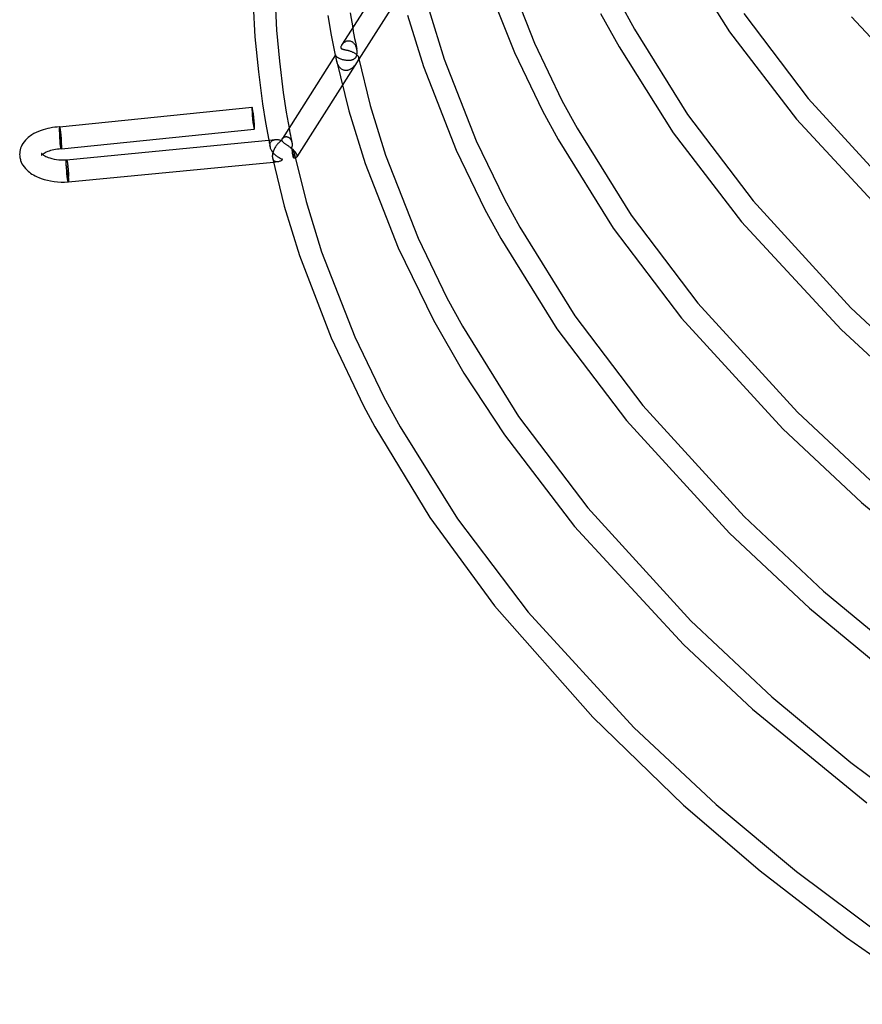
# Model space of a CAD drawing. Header units: millimetres. Extents: x -657 to 657, y -323 to 528.
# Tile 1 of 131: x -657 to -505, y -185 to -7. Entities that reach past the tile are written whole.
import ezdxf

# ---------------------------------------------------------------- set-up
doc = ezdxf.new("R2010")
doc.units = ezdxf.units.MM
doc.layers.add('HIDDEN', color=7, linetype='Continuous')
doc.layers.add('THICK', color=7, linetype='Continuous')

msp = doc.modelspace()

# ---------------------------------------------------------------- linework, layer by layer
at = {"layer": 'HIDDEN'}
for p, q in [((-596.89, -8.22), (-596.78, -8.87)), ((-596.78, -8.87), (-596.66, -9.51)), ((-597.91, -10.65), (-598.01, -10.67)), ((-597.81, -10.63), (-597.91, -10.65)), ((-597.7, -10.61), (-597.81, -10.63)), ((-597.6, -10.61), (-597.7, -10.61)), ((-597.49, -10.62), (-597.6, -10.61)), ((-597.39, -10.63), (-597.49, -10.62)), ((-597.28, -10.66), (-597.39, -10.63)), ((-597.18, -10.69), (-597.28, -10.66)), ((-596.66, -9.51), (-596.54, -10.15)), ((-596.54, -10.15), (-596.41, -10.8)), ((-598.84, -11.3), (-598.89, -11.36)), ((-598.79, -11.23), (-598.84, -11.3)), ((-598.74, -11.16), (-598.79, -11.23)), ((-598.67, -11.1), (-598.74, -11.16)), ((-598.61, -11.03), (-598.67, -11.1)), ((-598.53, -10.97), (-598.61, -11.03)), ((-598.46, -10.91), (-598.53, -10.97)), ((-598.38, -10.85), (-598.46, -10.91)), ((-598.29, -10.8), (-598.38, -10.85)), ((-598.2, -10.75), (-598.29, -10.8)), ((-598.11, -10.71), (-598.2, -10.75)), ((-598.01, -10.67), (-598.11, -10.71)), ((-597.07, -10.74), (-597.18, -10.69)), ((-596.98, -10.79), (-597.07, -10.74)), ((-596.88, -10.85), (-596.98, -10.79)), ((-596.79, -10.93), (-596.88, -10.85)), ((-596.7, -11.01), (-596.79, -10.93)), ((-596.62, -11.09), (-596.7, -11.01)), ((-596.54, -11.19), (-596.62, -11.09)), ((-596.47, -11.28), (-596.54, -11.19)), ((-596.41, -11.39), (-596.47, -11.28)), ((-596.41, -10.8), (-596.28, -11.44)), ((-596.35, -11.5), (-596.41, -11.39)), ((-596.3, -11.61), (-596.35, -11.5)), ((-596.25, -11.73), (-596.3, -11.61)), ((-596.28, -11.44), (-596.15, -12.08)), ((-596.21, -11.85), (-596.25, -11.73)), ((-596.18, -11.97), (-596.21, -11.85)), ((-596.15, -12.09), (-596.18, -11.97)), ((-596.14, -12.15), (-596.15, -12.09)), ((-596.13, -12.22), (-596.14, -12.15)), ((-596.12, -12.29), (-596.13, -12.22)), ((-596.11, -12.35), (-596.12, -12.29)), ((-596.11, -12.42), (-596.11, -12.35)), ((-596.1, -12.48), (-596.11, -12.42)), ((-600.01, -13.14), (-600.02, -13.14)), ((-600.02, -13.14), (-600.02, -13.15)), ((-600.02, -13.15), (-600.02, -13.14)), ((-600.02, -13.15), (-600.02, -13.16)), ((-600.02, -13.16), (-600.02, -13.15)), ((-600.02, -13.15), (-600.02, -13.15)), ((-600.02, -13.16), (-600.01, -13.16)), ((-600.01, -13.17), (-600.02, -13.16)), ((-600.02, -13.16), (-600.02, -13.16)), ((-600.01, -13.14), (-600.01, -13.14)), ((-600.01, -13.16), (-600.01, -13.17)), ((-600.01, -13.17), (-600.01, -13.19)), ((-600.01, -13.17), (-600.01, -13.17)), ((-600.01, -13.19), (-600, -13.22)), ((-600, -13.22), (-599.98, -13.25)), ((-599.98, -13.25), (-599.96, -13.28)), ((-599.96, -13.28), (-599.93, -13.32)), ((-599.93, -13.32), (-599.89, -13.36)), ((-599.89, -13.36), (-599.85, -13.4)), ((-599.85, -13.4), (-599.8, -13.45)), ((-599.78, -14.25), (-599.81, -14.13)), ((-599.8, -13.45), (-599.74, -13.49)), ((-599.74, -13.49), (-599.68, -13.54)), ((-599.68, -13.54), (-599.6, -13.58)), ((-599.6, -13.58), (-599.52, -13.63)), ((-599.52, -13.63), (-599.43, -13.68)), ((-599.43, -13.68), (-599.34, -13.72)), ((-599.34, -13.72), (-599.23, -13.77)), ((-599.23, -13.77), (-599.12, -13.81)), ((-599.12, -13.81), (-599.01, -13.85)), ((-599.01, -13.85), (-598.89, -13.89)), ((-598.89, -13.89), (-598.77, -13.93)), ((-595.77, -13.91), (-598.78, -18.65)), ((-598.77, -13.93), (-598.64, -13.96)), ((-598.64, -13.96), (-598.52, -13.99)), ((-598.52, -13.99), (-598.39, -14.01)), ((-598.39, -14.01), (-598.26, -14.04)), ((-598.26, -14.04), (-598.13, -14.05)), ((-598.13, -14.05), (-598.01, -14.07)), ((-598.01, -14.07), (-597.88, -14.08)), ((-597.88, -14.08), (-597.76, -14.08)), ((-597.76, -14.08), (-597.64, -14.08)), ((-597.64, -14.08), (-597.52, -14.08)), ((-597.52, -14.08), (-597.41, -14.07)), ((-597.41, -14.07), (-597.3, -14.06)), ((-597.3, -14.06), (-597.19, -14.05)), ((-597.19, -14.05), (-597.09, -14.03)), ((-597.09, -14.03), (-597, -14.01)), ((-597, -14.01), (-596.91, -13.98)), ((-596.91, -13.98), (-596.82, -13.95)), ((-596.82, -13.95), (-596.74, -13.92)), ((-596.74, -13.92), (-596.67, -13.88)), ((-596.67, -13.88), (-596.6, -13.84)), ((-596.6, -13.84), (-596.54, -13.79)), ((-596.54, -13.79), (-596.48, -13.74)), ((-596.48, -13.74), (-596.43, -13.69)), ((-596.43, -13.69), (-596.38, -13.63)), ((-596.38, -13.63), (-596.34, -13.57)), ((-596.34, -13.57), (-596.29, -13.5)), ((-596.29, -13.5), (-596.26, -13.43)), ((-596.26, -13.43), (-596.23, -13.35)), ((-596.23, -13.35), (-596.2, -13.27)), ((-596.2, -13.27), (-596.17, -13.19)), ((-596.17, -13.19), (-596.15, -13.11)), ((-596.15, -13.11), (-596.13, -13.02)), ((-596.13, -13.02), (-596.12, -12.94)), ((-596.12, -12.94), (-596.11, -12.85)), ((-596.11, -12.85), (-596.1, -12.76)), ((-596.1, -12.58), (-596.1, -12.48)), ((-596.1, -12.67), (-596.1, -12.58)), ((-596.1, -12.76), (-596.1, -12.67)), ((-595.98, -14.21), (-596.02, -14.27)), ((-595.95, -14.16), (-595.98, -14.21)), ((-595.93, -14.11), (-595.95, -14.16)), ((-595.91, -14.07), (-595.93, -14.11)), ((-595.9, -14.03), (-595.91, -14.07)), ((-595.88, -13.99), (-595.9, -14.03)), ((-595.87, -13.96), (-595.88, -13.99)), ((-595.86, -13.92), (-595.87, -13.96)), ((-595.85, -13.89), (-595.86, -13.92)), ((-595.84, -13.85), (-595.85, -13.89)), ((-595.84, -13.58), (-595.83, -13.61)), ((-595.83, -13.82), (-595.84, -13.85)), ((-595.83, -13.61), (-595.83, -13.65)), ((-595.83, -13.65), (-595.83, -13.68)), ((-595.83, -13.68), (-595.83, -13.72)), ((-595.83, -13.72), (-595.83, -13.75)), ((-595.83, -13.75), (-595.83, -13.78)), ((-595.83, -13.78), (-595.83, -13.82)), ((-599.75, -14.36), (-599.78, -14.25)), ((-599.72, -14.48), (-599.75, -14.36)), ((-599.68, -14.6), (-599.72, -14.48)), ((-599.64, -14.71), (-599.68, -14.6)), ((-599.59, -14.83), (-599.64, -14.71)), ((-599.53, -14.94), (-599.59, -14.83)), ((-599.47, -15.05), (-599.53, -14.94)), ((-599.41, -15.15), (-599.47, -15.05)), ((-599.34, -15.26), (-599.41, -15.15)), ((-599.26, -15.36), (-599.34, -15.26)), ((-599.17, -15.45), (-599.26, -15.36)), ((-599.09, -15.54), (-599.17, -15.45)), ((-598.99, -15.62), (-599.09, -15.54)), ((-598.89, -15.69), (-598.99, -15.62)), ((-598.79, -15.75), (-598.89, -15.69)), ((-598.68, -15.81), (-598.79, -15.75)), ((-598.56, -15.85), (-598.68, -15.81)), ((-598.45, -15.89), (-598.56, -15.85)), ((-598.33, -15.91), (-598.45, -15.89)), ((-598.21, -15.93), (-598.33, -15.91)), ((-598.1, -15.93), (-598.21, -15.93)), ((-597.98, -15.92), (-598.1, -15.93)), ((-597.86, -15.91), (-597.98, -15.92)), ((-597.75, -15.88), (-597.86, -15.91)), ((-597.63, -15.85), (-597.75, -15.88)), ((-597.52, -15.81), (-597.63, -15.85)), ((-597.42, -15.76), (-597.52, -15.81)), ((-597.31, -15.71), (-597.42, -15.76)), ((-597.21, -15.64), (-597.31, -15.71)), ((-597.11, -15.58), (-597.21, -15.64)), ((-597.01, -15.5), (-597.11, -15.58)), ((-596.92, -15.43), (-597.01, -15.5)), ((-596.83, -15.35), (-596.92, -15.43)), ((-596.75, -15.26), (-596.83, -15.35)), ((-596.67, -15.18), (-596.75, -15.26)), ((-596.59, -15.09), (-596.67, -15.18)), ((-596.52, -15.01), (-596.59, -15.09)), ((-596.45, -14.92), (-596.52, -15.01)), ((-596.39, -14.84), (-596.45, -14.92)), ((-596.33, -14.76), (-596.39, -14.84)), ((-596.28, -14.68), (-596.33, -14.76)), ((-596.23, -14.61), (-596.28, -14.68)), ((-596.18, -14.54), (-596.23, -14.61)), ((-596.13, -14.47), (-596.18, -14.54)), ((-596.09, -14.4), (-596.13, -14.47)), ((-596.05, -14.33), (-596.09, -14.4)), ((-596.02, -14.27), (-596.05, -14.33)), ((-649.89, -26.36), (-649.9, -26.41)), ((-649.9, -26.41), (-649.9, -26.47)), ((-649.9, -26.47), (-649.9, -26.52)), ((-649.9, -26.52), (-649.9, -26.59)), ((-649.9, -26.59), (-649.9, -26.65)), ((-649.9, -26.65), (-649.9, -26.72)), ((-649.88, -26.24), (-649.89, -26.28)), ((-649.89, -26.28), (-649.89, -26.32)), ((-649.89, -26.32), (-649.89, -26.36)), ((-649.87, -26.18), (-649.88, -26.21)), ((-649.88, -26.21), (-649.88, -26.24)), ((-649.86, -26.14), (-649.87, -26.16)), ((-649.87, -26.16), (-649.87, -26.18)), ((-649.85, -26.13), (-649.86, -26.14)), ((-649.84, -26.11), (-649.85, -26.12)), ((-649.85, -26.12), (-649.85, -26.13)), ((-608.39, -26.33), (-608.31, -26.77)), ((-649.9, -26.72), (-649.9, -26.79)), ((-649.9, -26.79), (-649.9, -26.87)), ((-649.9, -26.87), (-649.9, -26.95)), ((-649.9, -26.95), (-649.89, -27.03)), ((-649.89, -27.03), (-649.89, -27.11)), ((-649.89, -27.11), (-649.88, -27.16)), ((-611.14, -28.47), (-611.04, -28.45)), ((-611.04, -28.45), (-610.94, -28.43)), ((-610.94, -28.43), (-610.83, -28.41)), ((-609.56, -28.18), (-609.51, -28.12)), ((-609.51, -28.12), (-609.46, -28.07)), ((-609.46, -28.07), (-609.4, -28.03)), ((-609.4, -28.03), (-609.34, -27.99)), ((-609.34, -27.99), (-609.27, -27.95)), ((-609.27, -27.95), (-609.19, -27.92)), ((-609.19, -27.92), (-609.11, -27.9)), ((-609.11, -27.9), (-609.03, -27.89)), ((-609.03, -27.89), (-608.95, -27.88)), ((-608.95, -27.88), (-608.86, -27.88)), ((-608.86, -27.88), (-608.77, -27.9)), ((-608.77, -27.9), (-608.68, -27.92)), ((-608.68, -27.92), (-608.59, -27.95)), ((-608.59, -27.95), (-608.51, -28)), ((-608.51, -28), (-608.42, -28.05)), ((-608.42, -28.05), (-608.34, -28.11)), ((-608.34, -28.11), (-608.26, -28.19)), ((-608.31, -26.77), (-608.23, -27.21)), ((-608.26, -28.19), (-608.19, -28.27)), ((-608.23, -27.21), (-608.14, -27.64)), ((-608.19, -28.27), (-608.12, -28.36)), ((-608.14, -27.64), (-608.06, -28.08)), ((-608.12, -28.36), (-608.06, -28.45)), ((-608.06, -28.08), (-607.97, -28.51)), ((-608.06, -28.45), (-608.01, -28.55)), ((-649.48, -29.05), (-649.47, -29.1)), ((-612.04, -28.53), (-612, -28.73)), ((-612, -28.73), (-611.97, -28.93)), ((-611.97, -28.93), (-611.93, -29.13)), ((-611.93, -29.13), (-611.89, -29.32)), ((-611.89, -29.32), (-611.85, -29.52)), ((-611.85, -29.52), (-611.81, -29.72)), ((-611.84, -29.42), (-611.83, -29.29)), ((-611.84, -29.47), (-611.84, -29.42)), ((-611.83, -29.52), (-611.84, -29.47)), ((-611.83, -29.29), (-611.81, -29.18)), ((-611.83, -29.57), (-611.83, -29.52)), ((-611.82, -29.62), (-611.83, -29.57)), ((-611.81, -29.67), (-611.82, -29.62)), ((-611.81, -29.18), (-611.78, -29.07)), ((-611.8, -29.72), (-611.81, -29.67)), ((-611.77, -29.86), (-611.8, -29.72)), ((-611.78, -29.07), (-611.74, -28.97)), ((-611.72, -30), (-611.77, -29.86)), ((-611.74, -28.97), (-611.69, -28.88)), ((-611.67, -30.14), (-611.72, -30)), ((-611.69, -28.88), (-611.63, -28.79)), ((-611.6, -30.28), (-611.67, -30.14)), ((-611.63, -28.79), (-611.56, -28.72)), ((-611.56, -28.72), (-611.49, -28.65)), ((-611.49, -28.65), (-611.41, -28.6)), ((-611.41, -28.6), (-611.32, -28.55)), ((-611.32, -28.55), (-611.23, -28.51)), ((-611.23, -28.51), (-611.14, -28.47)), ((-608.01, -28.55), (-607.97, -28.66)), ((-607.95, -29.93), (-607.98, -30)), ((-607.98, -30), (-607.92, -30.29)), ((-607.97, -28.51), (-607.88, -28.95)), ((-607.97, -28.66), (-607.93, -28.77)), ((-607.93, -29.86), (-607.95, -29.93)), ((-607.93, -28.77), (-607.89, -28.88)), ((-607.91, -29.79), (-607.93, -29.86)), ((-607.89, -29.72), (-607.91, -29.79)), ((-607.89, -28.88), (-607.87, -29)), ((-607.87, -29.65), (-607.89, -29.72)), ((-607.87, -29), (-607.86, -29.05)), ((-607.86, -29.58), (-607.87, -29.65)), ((-607.86, -29.05), (-607.86, -29.09)), ((-607.86, -29.09), (-607.85, -29.14)), ((-607.85, -29.5), (-607.86, -29.58)), ((-607.85, -29.14), (-607.85, -29.19)), ((-607.85, -29.19), (-607.85, -29.23)), ((-607.85, -29.23), (-607.84, -29.28)), ((-607.84, -29.35), (-607.85, -29.43)), ((-607.85, -29.43), (-607.85, -29.5)), ((-607.84, -29.28), (-607.84, -29.35)), ((-653.08, -30.93), (-653.09, -30.92)), ((-653.07, -31.24), (-653.09, -31.26)), ((-653.09, -31.26), (-653.08, -31.25)), ((-653.09, -31.26), (-653.09, -31.26)), ((-653.08, -30.95), (-653.08, -30.93)), ((-653.07, -30.97), (-653.08, -30.95)), ((-653.08, -31.23), (-653.07, -31.2)), ((-653.08, -31.25), (-653.08, -31.23)), ((-653.07, -30.99), (-653.07, -30.97)), ((-653.06, -31.01), (-653.07, -30.99)), ((-653.07, -31.2), (-653.06, -31.17)), ((-653.04, -31.2), (-653.07, -31.24)), ((-653.06, -31.05), (-653.06, -31.01)), ((-653.06, -31.09), (-653.06, -31.05)), ((-653.06, -31.13), (-653.06, -31.09)), ((-653.06, -31.17), (-653.06, -31.13)), ((-652.98, -31.14), (-653.04, -31.2)), ((-652.93, -31.09), (-652.98, -31.14)), ((-611.53, -30.41), (-611.6, -30.28)), ((-611.45, -30.54), (-611.53, -30.41)), ((-611.36, -30.67), (-611.45, -30.54)), ((-611.39, -31.71), (-611.35, -31.83)), ((-611.26, -30.79), (-611.36, -30.67)), ((-611.35, -31.83), (-611.31, -31.94)), ((-611.31, -31.94), (-611.26, -32.03)), ((-611.16, -30.91), (-611.26, -30.79)), ((-611.06, -31.02), (-611.16, -30.91)), ((-610.95, -31.13), (-611.06, -31.02)), ((-610.84, -31.23), (-610.95, -31.13)), ((-610.73, -31.33), (-610.84, -31.23)), ((-610.62, -31.42), (-610.73, -31.33)), ((-610.5, -31.51), (-610.62, -31.42)), ((-610.38, -31.59), (-610.5, -31.51)), ((-610.26, -31.67), (-610.38, -31.59)), ((-610.15, -31.74), (-610.26, -31.67)), ((-610.02, -31.81), (-610.15, -31.74)), ((-609.9, -31.87), (-610.02, -31.81)), ((-609.78, -31.93), (-609.9, -31.87)), ((-609.66, -31.98), (-609.78, -31.93)), ((-609.54, -32.03), (-609.66, -31.98)), ((-607.92, -30.29), (-607.86, -30.58)), ((-607.86, -30.58), (-607.8, -30.86)), ((-607.8, -30.86), (-607.74, -31.15)), ((-607.74, -31.15), (-607.68, -31.44)), ((-607.68, -31.44), (-607.62, -31.73)), ((-607.62, -31.73), (-607.59, -31.67)), ((-607.59, -31.67), (-607.56, -31.6)), ((-607.56, -31.6), (-607.54, -31.54)), ((-607.54, -31.54), (-607.52, -31.48)), ((-607.52, -31.48), (-607.5, -31.42)), ((-607.5, -31.42), (-607.49, -31.36)), ((-607.49, -31.36), (-607.47, -31.3)), ((-607.47, -30.93), (-607.47, -30.89)), ((-607.46, -30.97), (-607.47, -30.93)), ((-607.47, -31.3), (-607.46, -31.24)), ((-607.46, -31.01), (-607.46, -30.97)), ((-607.46, -31.04), (-607.46, -31.01)), ((-607.46, -31.08), (-607.46, -31.04)), ((-607.46, -31.12), (-607.46, -31.08)), ((-607.46, -31.18), (-607.46, -31.12)), ((-607.46, -31.24), (-607.46, -31.18)), ((-648.64, -32.43), (-648.63, -32.38)), ((-648.64, -32.49), (-648.64, -32.43)), ((-648.64, -32.55), (-648.64, -32.49)), ((-648.64, -32.62), (-648.64, -32.55)), ((-648.64, -32.69), (-648.64, -32.62)), ((-648.64, -32.76), (-648.64, -32.69)), ((-648.64, -32.84), (-648.64, -32.76)), ((-648.64, -32.91), (-648.64, -32.84)), ((-648.64, -33), (-648.64, -32.91)), ((-648.64, -33.08), (-648.64, -33)), ((-648.63, -33.13), (-648.64, -33.08)), ((-648.63, -32.28), (-648.62, -32.24)), ((-648.63, -32.33), (-648.63, -32.28)), ((-648.63, -32.38), (-648.63, -32.33)), ((-648.62, -32.2), (-648.61, -32.17)), ((-648.62, -32.24), (-648.62, -32.2)), ((-648.61, -32.14), (-648.6, -32.12)), ((-648.61, -32.17), (-648.61, -32.14)), ((-648.6, -32.1), (-648.59, -32.09)), ((-648.6, -32.12), (-648.6, -32.1)), ((-648.59, -32.09), (-648.58, -32.08)), ((-648.58, -32.08), (-648.58, -32.08)), ((-611.26, -32.03), (-611.2, -32.12)), ((-611.22, -32.47), (-610.45, -32.39)), ((-611.2, -32.12), (-611.14, -32.19)), ((-611.14, -32.19), (-611.06, -32.25)), ((-611.06, -32.25), (-610.99, -32.3)), ((-610.99, -32.3), (-610.9, -32.34)), ((-610.9, -32.34), (-610.82, -32.37)), ((-610.82, -32.37), (-610.73, -32.39)), ((-610.73, -32.39), (-610.64, -32.4)), ((-610.64, -32.4), (-610.54, -32.4)), ((-610.54, -32.4), (-610.44, -32.39)), ((-610.44, -32.39), (-610.33, -32.38)), ((-610.33, -32.38), (-610.22, -32.35)), ((-610.22, -32.35), (-610.11, -32.32)), ((-610.11, -32.32), (-610, -32.28)), ((-610, -32.28), (-609.88, -32.23)), ((-609.88, -32.23), (-609.77, -32.17)), ((-609.77, -32.17), (-609.65, -32.1)), ((-609.65, -32.1), (-609.54, -32.03)), ((-648.22, -35.07), (-648.23, -35.02))]:
    msp.add_line(p, q, dxfattribs=at)
for centre, start, end in [((-649.68, -28.11), 273.0072, 274.7211), ((-648.43, -34.08), 273.0081, 274.7208)]:
    msp.add_arc(centre, 1.9, start, end, dxfattribs=at)
for centre, major_axis, ratio, start_param, end_param in [((-614.87, -24.55), (0.2, -1.99), 0.061852, -3.141593, -0.52975), ((-614.87, -24.55), (0.2, -1.99), 0.061852, -0.52975, 0), ((-649.68, -28.11), (-0.2, 1.99), 0.061852, 1.041046, 2.611843), ((-649.68, -28.11), (-0.1, 2), 0.090524, 1.044816, 3.141494), ((-649.68, -28.11), (-0.19, 1.89), 0.061852, 1.041046, 3.141593), ((-649.68, -28.11), (-0.1, 1.9), 0.090524, 1.044816, 3.141494), ((-649.68, -28.11), (-0.1, 1.9), 0.090524, 3.141494, 4.186408), ((-649.68, -28.11), (-0.2, 1.99), 0.061852, 2.611843, 2.828128), ((-649.68, -28.11), (-0.19, 1.89), 0.061852, -2.206801, -2.100546), ((-608.65, -30.48), (-1.69, 1.07), 0.389115, -2.778962, -1.727184), ((-608.65, -30.48), (-1.69, 1.07), 0.389115, 2.452445, 2.717167), ((-608.65, -30.48), (-1.69, 1.07), 0.389115, -3.141592, -2.778962), ((-648.43, -34.08), (-0.1, 2), 0.090524, 1.044816, 3.141494), ((-648.43, -34.08), (-0.19, 1.99), 0.064798, 1.041366, 2.612163), ((-648.43, -34.08), (0.1, -1.9), 0.090524, -2.096777, -0.000098), ((-648.43, -34.08), (0.18, -1.89), 0.064798, -2.100226, 0), ((-648.43, -34.08), (0.1, -1.9), 0.090524, -0.000098, 1.044816), ((-648.43, -34.08), (0.18, -1.89), 0.064798, 0.92244, 1.041366), ((-648.43, -34.08), (-0.19, 1.99), 0.064798, 2.612163, 2.863428)]:
    msp.add_ellipse(centre, major_axis=major_axis, ratio=ratio, start_param=start_param, end_param=end_param, dxfattribs=at)
at = {"layer": 'THICK'}
for p, q in [((-538.4, 6.25), (-528.81, -8.96)), ((-589.3, 3.74), (-598.89, -11.37)), ((-573.52, 2.1), (-567.69, -12.7)), ((-569.75, 3.44), (-564.06, -11.03)), ((-588.05, -1.76), (-595.77, -13.91)), ((-610.91, -3.48), (-610.64, -8.67)), ((-614.89, -4.06), (-614.57, -9.84)), ((-583.06, -5.08), (-580.35, -13.91)), ((-548.68, -3.56), (-545.98, -8.45)), ((-600.72, -9.57), (-601.33, -5.98)), ((-597.35, -5.51), (-596.89, -8.22)), ((-586.97, -5.96), (-584.12, -15.24)), ((-552.11, -5.64), (-548.74, -11.68)), ((-526.23, -5.66), (-514.62, -21.01)), ((-506.8, -6.22), (-489.48, -24.94)), ((-610.64, -8.67), (-610.14, -14.23)), ((-545.98, -8.45), (-536.41, -23.86)), ((-614.57, -9.84), (-613.94, -16.19)), ((-600.02, -13.14), (-600.72, -9.57)), ((-528.81, -8.96), (-516.73, -24.74)), ((-599.03, -11.7), (-599.04, -11.77)), ((-599.04, -11.77), (-599.04, -11.84)), ((-599.04, -11.84), (-599.02, -11.89)), ((-599.01, -11.62), (-599.03, -11.7)), ((-599.02, -11.89), (-598.99, -11.93)), ((-598.98, -11.53), (-599.01, -11.62)), ((-598.99, -11.93), (-598.96, -11.97)), ((-598.94, -11.45), (-598.98, -11.53)), ((-598.96, -11.97), (-598.92, -12)), ((-598.89, -11.36), (-598.94, -11.45)), ((-598.92, -12), (-598.87, -12.03)), ((-598.87, -12.03), (-598.81, -12.05)), ((-598.81, -12.05), (-598.76, -12.07)), ((-598.76, -12.07), (-598.69, -12.09)), ((-598.69, -12.09), (-598.62, -12.11)), ((-598.62, -12.11), (-598.55, -12.12)), ((-598.55, -12.12), (-598.47, -12.14)), ((-598.47, -12.14), (-598.39, -12.16)), ((-598.39, -12.16), (-598.3, -12.18)), ((-598.3, -12.18), (-598.2, -12.2)), ((-598.2, -12.2), (-598.11, -12.22)), ((-598.11, -12.22), (-598.01, -12.24)), ((-598.01, -12.24), (-597.9, -12.27)), ((-597.9, -12.27), (-597.8, -12.29)), ((-597.8, -12.29), (-597.69, -12.32)), ((-597.69, -12.32), (-597.58, -12.35)), ((-597.58, -12.35), (-597.47, -12.39)), ((-597.47, -12.39), (-597.36, -12.42)), ((-597.36, -12.42), (-597.24, -12.46)), ((-564.06, -11.03), (-559.09, -21.38)), ((-548.74, -11.68), (-538.97, -27.18)), ((-610.14, -14.23), (-609.44, -19.9)), ((-600.01, -13.13), (-609.59, -28.22)), ((-600, -13.13), (-600.01, -13.13)), ((-600.01, -13.13), (-600.01, -13.13)), ((-600.01, -13.13), (-600.01, -13.14)), ((-599.99, -13.14), (-600, -13.13)), ((-600, -13.13), (-600, -13.13)), ((-599.98, -13.15), (-599.99, -13.14)), ((-599.99, -13.14), (-599.99, -13.14)), ((-599.98, -13.16), (-599.98, -13.15)), ((-599.97, -13.17), (-599.98, -13.16)), ((-599.97, -13.18), (-599.97, -13.17)), ((-599.97, -13.19), (-599.97, -13.18)), ((-599.96, -13.2), (-599.97, -13.19)), ((-599.96, -13.22), (-599.96, -13.2)), ((-599.95, -13.23), (-599.96, -13.22)), ((-599.95, -13.25), (-599.95, -13.23)), ((-599.94, -13.27), (-599.95, -13.25)), ((-599.94, -13.31), (-599.94, -13.27)), ((-599.93, -13.35), (-599.94, -13.31)), ((-599.92, -13.39), (-599.93, -13.35)), ((-599.92, -13.44), (-599.92, -13.39)), ((-599.91, -13.49), (-599.92, -13.44)), ((-599.9, -13.54), (-599.91, -13.49)), ((-599.89, -13.62), (-599.9, -13.54)), ((-599.88, -13.72), (-599.89, -13.62)), ((-599.87, -13.81), (-599.88, -13.72)), ((-599.85, -13.92), (-599.87, -13.81)), ((-599.83, -14.02), (-599.85, -13.92)), ((-599.81, -14.13), (-599.83, -14.02)), ((-599.81, -14.13), (-597.59, -23.24)), ((-597.24, -12.46), (-597.13, -12.5)), ((-597.13, -12.5), (-597.02, -12.55)), ((-597.02, -12.55), (-596.91, -12.6)), ((-596.91, -12.6), (-596.81, -12.65)), ((-596.81, -12.65), (-596.7, -12.7)), ((-596.7, -12.7), (-596.61, -12.75)), ((-596.61, -12.75), (-596.51, -12.81)), ((-596.51, -12.81), (-596.42, -12.86)), ((-596.42, -12.86), (-596.34, -12.92)), ((-596.34, -12.92), (-596.26, -12.98)), ((-596.26, -12.98), (-596.19, -13.04)), ((-596.19, -13.04), (-596.13, -13.1)), ((-596.13, -13.1), (-596.07, -13.16)), ((-596.07, -13.16), (-596.02, -13.22)), ((-596.02, -13.22), (-595.97, -13.28)), ((-595.97, -13.28), (-595.93, -13.34)), ((-595.93, -13.34), (-595.9, -13.4)), ((-595.9, -13.4), (-595.87, -13.46)), ((-595.87, -13.46), (-595.85, -13.52)), ((-595.85, -13.52), (-595.84, -13.58)), ((-595.84, -13.57), (-593.71, -22.25)), ((-580.35, -13.91), (-574.56, -28.64)), ((-567.69, -12.7), (-562.62, -23.24)), ((-584.12, -15.24), (-578.19, -30.32)), ((-613.94, -16.19), (-613.18, -21.98)), ((-598.78, -18.65), (-606.97, -31.55)), ((-609.44, -19.9), (-608.9, -23.44)), ((-514.62, -21.01), (-497.28, -39.96)), ((-649.84, -26.11), (-615.08, -22.56)), ((-613.18, -21.98), (-612.64, -25.33)), ((-593.71, -22.25), (-590.95, -31.26)), ((-559.09, -21.38), (-556.34, -26.35)), ((-608.9, -23.44), (-608.39, -26.33)), ((-597.59, -23.24), (-594.67, -32.72)), ((-562.62, -23.24), (-559.78, -28.38)), ((-536.41, -23.86), (-524.57, -39.5)), ((-516.73, -24.74), (-499.07, -43.82)), ((-652.79, -26.63), (-653.17, -26.75)), ((-652.4, -26.51), (-652.79, -26.63)), ((-651.99, -26.41), (-652.4, -26.51)), ((-651.58, -26.33), (-651.99, -26.41)), ((-651.15, -26.25), (-651.58, -26.33)), ((-650.72, -26.19), (-651.15, -26.25)), ((-650.28, -26.15), (-650.72, -26.19)), ((-649.84, -26.11), (-650.28, -26.15)), ((-649.83, -26.12), (-649.84, -26.11)), ((-649.82, -26.12), (-649.83, -26.12)), ((-649.81, -26.14), (-649.82, -26.12)), ((-649.8, -26.16), (-649.81, -26.14)), ((-649.79, -26.18), (-649.8, -26.16)), ((-649.78, -26.21), (-649.79, -26.18)), ((-649.77, -26.24), (-649.78, -26.21)), ((-649.76, -26.28), (-649.77, -26.24)), ((-649.75, -26.33), (-649.76, -26.28)), ((-649.74, -26.38), (-649.75, -26.33)), ((-649.73, -26.43), (-649.74, -26.38)), ((-649.72, -26.48), (-649.73, -26.43)), ((-649.71, -26.53), (-649.72, -26.48)), ((-649.7, -26.59), (-649.71, -26.53)), ((-649.69, -26.65), (-649.7, -26.59)), ((-649.68, -26.72), (-649.69, -26.65)), ((-649.48, -30.1), (-614.67, -26.54)), ((-612.64, -25.33), (-612.04, -28.53)), ((-556.34, -26.35), (-546.58, -42.05)), ((-655.72, -28.23), (-656.02, -28.53)), ((-655.53, -28.05), (-655.72, -28.23)), ((-655.31, -27.88), (-655.53, -28.05)), ((-655.09, -27.71), (-655.31, -27.88)), ((-654.84, -27.55), (-655.09, -27.71)), ((-654.47, -27.33), (-654.84, -27.55)), ((-654.06, -27.12), (-654.47, -27.33)), ((-653.63, -26.93), (-654.06, -27.12)), ((-653.17, -26.75), (-653.63, -26.93)), ((-649.67, -26.79), (-649.68, -26.72)), ((-649.66, -26.86), (-649.67, -26.79)), ((-649.65, -26.93), (-649.66, -26.86)), ((-649.64, -27), (-649.65, -26.93)), ((-649.63, -27.08), (-649.64, -27)), ((-649.62, -27.16), (-649.63, -27.08)), ((-649.61, -27.24), (-649.62, -27.16)), ((-649.6, -27.33), (-649.61, -27.24)), ((-649.59, -27.41), (-649.6, -27.33)), ((-649.58, -27.5), (-649.59, -27.41)), ((-649.57, -27.59), (-649.58, -27.5)), ((-649.56, -27.68), (-649.57, -27.59)), ((-649.56, -27.77), (-649.56, -27.68)), ((-649.55, -27.86), (-649.56, -27.77)), ((-649.54, -27.95), (-649.55, -27.86)), ((-649.53, -28.04), (-649.54, -27.95)), ((-649.53, -28.14), (-649.53, -28.04)), ((-649.52, -28.23), (-649.53, -28.14)), ((-649.51, -28.32), (-649.52, -28.23)), ((-649.51, -28.41), (-649.51, -28.32)), ((-649.5, -28.5), (-649.51, -28.41)), ((-648.58, -32.08), (-610.84, -28.41)), ((-610.83, -28.41), (-610.72, -28.41)), ((-610.72, -28.41), (-610.61, -28.4)), ((-610.61, -28.4), (-610.49, -28.41)), ((-610.49, -28.41), (-610.37, -28.42)), ((-610.37, -28.42), (-610.25, -28.44)), ((-610.25, -28.44), (-610.13, -28.47)), ((-609.67, -28.5), (-609.66, -28.43)), ((-609.66, -28.43), (-609.65, -28.36)), ((-609.65, -28.36), (-609.63, -28.3)), ((-609.63, -28.3), (-609.6, -28.24)), ((-609.6, -28.24), (-609.56, -28.18)), ((-559.78, -28.38), (-549.82, -44.4)), ((-538.97, -27.18), (-526.66, -43.25)), ((-656.88, -29.98), (-656.96, -30.26)), ((-656.77, -29.7), (-656.88, -29.98)), ((-656.64, -29.42), (-656.77, -29.7)), ((-656.47, -29.13), (-656.64, -29.42)), ((-656.27, -28.84), (-656.47, -29.13)), ((-656.02, -28.53), (-656.27, -28.84)), ((-650.57, -30.21), (-650.88, -30.27)), ((-650.25, -30.17), (-650.57, -30.21)), ((-649.92, -30.13), (-650.25, -30.17)), ((-649.58, -30.11), (-649.92, -30.13)), ((-649.5, -28.59), (-649.5, -28.5)), ((-649.49, -28.68), (-649.5, -28.59)), ((-649.49, -28.77), (-649.49, -28.68)), ((-649.48, -28.85), (-649.49, -28.77)), ((-649.48, -28.94), (-649.48, -28.85)), ((-649.48, -29.02), (-649.48, -28.94)), ((-649.47, -29.1), (-649.48, -29.02)), ((-611.1, -30.17), (-611.17, -30.32)), ((-611.03, -30.03), (-611.1, -30.17)), ((-610.95, -29.89), (-611.03, -30.03)), ((-610.86, -29.75), (-610.95, -29.89)), ((-610.78, -29.62), (-610.86, -29.75)), ((-610.69, -29.49), (-610.78, -29.62)), ((-610.59, -29.37), (-610.69, -29.49)), ((-610.5, -29.26), (-610.59, -29.37)), ((-610.4, -29.14), (-610.5, -29.26)), ((-610.29, -29.04), (-610.4, -29.14)), ((-610.19, -28.93), (-610.29, -29.04)), ((-610.08, -28.84), (-610.19, -28.93)), ((-610.13, -28.47), (-610, -28.5)), ((-609.97, -28.75), (-610.08, -28.84)), ((-610, -28.5), (-609.87, -28.54)), ((-609.86, -28.66), (-609.97, -28.75)), ((-609.87, -28.54), (-609.74, -28.58)), ((-609.74, -28.58), (-609.86, -28.66)), ((-609.66, -28.57), (-609.67, -28.5)), ((-609.64, -28.64), (-609.66, -28.57)), ((-609.61, -28.7), (-609.64, -28.64)), ((-609.58, -28.76), (-609.61, -28.7)), ((-609.53, -28.82), (-609.58, -28.76)), ((-609.48, -28.88), (-609.53, -28.82)), ((-609.42, -28.94), (-609.48, -28.88)), ((-609.36, -29), (-609.42, -28.94)), ((-609.28, -29.05), (-609.36, -29)), ((-609.21, -29.11), (-609.28, -29.05)), ((-609.12, -29.17), (-609.21, -29.11)), ((-609.04, -29.23), (-609.12, -29.17)), ((-608.94, -29.29), (-609.04, -29.23)), ((-608.85, -29.35), (-608.94, -29.29)), ((-608.75, -29.42), (-608.85, -29.35)), ((-608.65, -29.49), (-608.75, -29.42)), ((-608.55, -29.56), (-608.65, -29.49)), ((-608.45, -29.63), (-608.55, -29.56)), ((-608.35, -29.7), (-608.45, -29.63)), ((-608.25, -29.78), (-608.35, -29.7)), ((-608.16, -29.86), (-608.25, -29.78)), ((-608.06, -29.94), (-608.16, -29.86)), ((-607.98, -30.03), (-608.06, -29.94)), ((-607.89, -30.11), (-607.98, -30.03)), ((-607.82, -30.2), (-607.89, -30.11)), ((-607.74, -30.29), (-607.82, -30.2)), ((-574.56, -28.64), (-569.49, -39.19)), ((-657.04, -30.82), (-657.06, -31.09)), ((-657.06, -31.09), (-657.04, -31.37)), ((-657.01, -30.54), (-657.04, -30.82)), ((-657.04, -31.37), (-657.01, -31.65)), ((-656.96, -30.26), (-657.01, -30.54)), ((-657.01, -31.65), (-656.98, -31.82)), ((-656.98, -31.82), (-656.93, -32.01)), ((-656.93, -32.01), (-656.88, -32.2)), ((-653.09, -30.92), (-653.08, -30.93)), ((-653.08, -30.93), (-653.07, -30.96)), ((-653.07, -30.96), (-653.02, -31.01)), ((-653.02, -31.01), (-652.96, -31.06)), ((-652.96, -31.06), (-652.91, -31.11)), ((-652.86, -31.04), (-652.93, -31.09)), ((-652.91, -31.11), (-652.83, -31.17)), ((-652.77, -30.98), (-652.86, -31.04)), ((-652.83, -31.17), (-652.75, -31.23)), ((-652.66, -30.9), (-652.77, -30.98)), ((-652.75, -31.23), (-652.63, -31.3)), ((-652.47, -30.8), (-652.66, -30.9)), ((-652.63, -31.3), (-652.49, -31.38)), ((-652.49, -31.38), (-652.33, -31.46)), ((-652.25, -30.69), (-652.47, -30.8)), ((-652.33, -31.46), (-652.15, -31.54)), ((-651.98, -30.58), (-652.25, -30.69)), ((-652.15, -31.54), (-651.92, -31.63)), ((-651.72, -30.48), (-651.98, -30.58)), ((-651.92, -31.63), (-651.61, -31.74)), ((-651.46, -30.4), (-651.72, -30.48)), ((-651.61, -31.74), (-651.23, -31.84)), ((-651.18, -30.33), (-651.46, -30.4)), ((-651.23, -31.84), (-650.83, -31.93)), ((-650.88, -30.27), (-651.18, -30.33)), ((-650.83, -31.93), (-650.41, -32)), ((-650.41, -32), (-649.96, -32.05)), ((-611.41, -31.25), (-611.42, -31.4)), ((-611.42, -31.4), (-611.42, -31.46)), ((-611.42, -31.46), (-611.41, -31.51)), ((-611.4, -31.1), (-611.41, -31.25)), ((-611.41, -31.51), (-611.41, -31.56)), ((-611.41, -31.56), (-611.4, -31.62)), ((-611.37, -30.94), (-611.4, -31.1)), ((-611.4, -31.62), (-611.4, -31.67)), ((-611.4, -31.67), (-611.39, -31.71)), ((-611.39, -31.71), (-609.25, -40.44)), ((-611.33, -30.79), (-611.37, -30.94)), ((-611.29, -30.63), (-611.33, -30.79)), ((-611.23, -30.47), (-611.29, -30.63)), ((-611.17, -30.32), (-611.23, -30.47)), ((-607.68, -30.38), (-607.74, -30.29)), ((-607.63, -30.47), (-607.68, -30.38)), ((-607.58, -30.56), (-607.63, -30.47)), ((-607.54, -30.66), (-607.58, -30.56)), ((-607.51, -30.75), (-607.54, -30.66)), ((-607.48, -30.84), (-607.51, -30.75)), ((-607.48, -30.84), (-605.33, -39.61)), ((-590.95, -31.26), (-585.05, -46.25)), ((-578.19, -30.32), (-573.02, -41.06)), ((-656.88, -32.2), (-656.77, -32.48)), ((-656.77, -32.48), (-656.64, -32.77)), ((-656.64, -32.77), (-656.47, -33.06)), ((-656.47, -33.06), (-656.27, -33.35)), ((-656.27, -33.35), (-656.02, -33.66)), ((-656.02, -33.66), (-655.72, -33.96)), ((-649.96, -32.05), (-649.5, -32.08)), ((-649.5, -32.08), (-649.04, -32.09)), ((-649.04, -32.09), (-648.58, -32.08)), ((-648.58, -32.08), (-648.57, -32.08)), ((-648.57, -32.08), (-648.56, -32.09)), ((-648.56, -32.09), (-648.55, -32.1)), ((-648.55, -32.1), (-648.54, -32.12)), ((-648.54, -32.12), (-648.53, -32.15)), ((-648.53, -32.15), (-648.52, -32.18)), ((-648.52, -32.18), (-648.51, -32.21)), ((-648.51, -32.21), (-648.5, -32.25)), ((-648.5, -32.25), (-648.49, -32.3)), ((-648.49, -32.3), (-648.48, -32.35)), ((-648.48, -32.35), (-648.47, -32.39)), ((-648.47, -32.39), (-648.46, -32.45)), ((-648.46, -32.45), (-648.45, -32.5)), ((-648.45, -32.5), (-648.44, -32.56)), ((-648.44, -32.56), (-648.43, -32.62)), ((-648.43, -32.62), (-648.42, -32.69)), ((-648.42, -32.69), (-648.41, -32.75)), ((-648.41, -32.75), (-648.4, -32.82)), ((-648.4, -32.82), (-648.39, -32.9)), ((-648.39, -32.9), (-648.38, -32.97)), ((-648.38, -32.97), (-648.37, -33.05)), ((-648.37, -33.05), (-648.36, -33.13)), ((-648.36, -33.13), (-648.35, -33.21)), ((-648.35, -33.21), (-648.34, -33.3)), ((-648.34, -33.3), (-648.34, -33.38)), ((-648.34, -33.38), (-648.33, -33.47)), ((-648.33, -33.47), (-648.32, -33.56)), ((-648.32, -33.56), (-648.31, -33.65)), ((-648.31, -33.65), (-648.3, -33.74)), ((-648.3, -33.74), (-648.29, -33.83)), ((-648.23, -36.07), (-611.22, -32.47)), ((-594.67, -32.72), (-588.68, -47.97)), ((-655.72, -33.96), (-655.53, -34.14)), ((-655.53, -34.14), (-655.31, -34.31)), ((-655.31, -34.31), (-655.09, -34.47)), ((-655.09, -34.47), (-654.84, -34.64)), ((-654.84, -34.64), (-654.56, -34.81)), ((-654.56, -34.81), (-654.25, -34.97)), ((-654.25, -34.97), (-653.92, -35.13)), ((-653.92, -35.13), (-653.58, -35.28)), ((-653.58, -35.28), (-653.17, -35.43)), ((-653.17, -35.43), (-652.62, -35.61)), ((-648.29, -33.83), (-648.29, -33.92)), ((-648.29, -33.92), (-648.28, -34.01)), ((-648.28, -34.01), (-648.27, -34.1)), ((-648.27, -34.1), (-648.27, -34.2)), ((-648.27, -34.2), (-648.26, -34.29)), ((-648.26, -34.29), (-648.25, -34.38)), ((-648.25, -34.38), (-648.25, -34.47)), ((-648.25, -34.47), (-648.24, -34.56)), ((-648.24, -34.56), (-648.24, -34.65)), ((-648.24, -34.65), (-648.23, -34.74)), ((-648.23, -34.74), (-648.23, -34.82)), ((-648.23, -34.82), (-648.23, -34.91)), ((-648.23, -34.91), (-648.22, -34.99)), ((-648.22, -34.99), (-648.22, -35.07)), ((-652.62, -35.61), (-652.05, -35.76)), ((-652.05, -35.76), (-651.46, -35.88)), ((-651.46, -35.88), (-650.85, -35.98)), ((-650.85, -35.98), (-650.22, -36.04)), ((-650.22, -36.04), (-649.59, -36.08)), ((-649.59, -36.08), (-648.96, -36.09)), ((-648.96, -36.09), (-648.32, -36.07)), ((-609.25, -40.44), (-606.52, -49.38)), ((-605.33, -39.61), (-602.53, -48.71)), ((-569.49, -39.19), (-566.69, -44.24)), ((-524.57, -39.5), (-506.91, -58.8)), ((-573.02, -41.06), (-570.13, -46.28)), ((-546.58, -42.05), (-534.52, -57.98)), ((-566.69, -44.24), (-556.75, -60.24)), ((-549.82, -44.4), (-537.5, -60.65)), ((-526.66, -43.25), (-508.67, -62.7)), ((-588.68, -47.97), (-582.27, -61.04)), ((-585.05, -46.25), (-579.89, -57)), ((-570.13, -46.28), (-559.99, -62.6)), ((-606.52, -49.38), (-600.8, -64.23)), ((-602.53, -48.71), (-596.5, -64.04)), ((-579.89, -57), (-577.05, -62.14)), ((-534.52, -57.98), (-516.53, -77.65)), ((-556.75, -60.24), (-544.48, -76.46)), ((-506.91, -58.8), (-493.11, -71.75)), ((-582.27, -61.04), (-576.79, -70.58)), ((-577.05, -62.14), (-566.93, -78.42)), ((-537.5, -60.65), (-519.2, -80.64)), ((-559.99, -62.6), (-547.45, -79.15)), ((-508.67, -62.7), (-495.16, -75.27)), ((-600.8, -64.23), (-594.94, -76.53)), ((-596.5, -64.04), (-591.25, -74.96)), ((-576.79, -70.58), (-569.5, -81.72)), ((-591.25, -74.96), (-588.31, -80.27)), ((-544.48, -76.46), (-526.16, -96.5)), ((-594.94, -76.53), (-592.88, -80.31)), ((-516.53, -77.65), (-502.47, -90.85)), ((-566.93, -78.42), (-554.44, -94.94)), ((-547.45, -79.15), (-528.81, -99.5)), ((-592.88, -80.31), (-582.96, -96.67)), ((-588.31, -80.27), (-577.97, -96.89)), ((-569.5, -81.72), (-556.83, -98.32)), ((-519.2, -80.64), (-504.99, -93.95)), ((-504.99, -93.95), (-491.06, -105.55)), ((-554.44, -94.94), (-535.79, -115.34)), ((-582.96, -96.67), (-571.28, -112.62)), ((-577.97, -96.89), (-565.18, -113.79)), ((-526.16, -96.5), (-511.83, -109.95)), ((-556.83, -98.32), (-537.15, -119.61)), ((-528.81, -99.5), (-514.34, -113.06)), ((-511.83, -109.95), (-497.82, -121.61)), ((-571.28, -112.62), (-553.54, -132.76)), ((-565.18, -113.79), (-546.11, -134.61)), ((-514.34, -113.06), (-500.15, -124.87)), ((-535.79, -115.34), (-521.19, -129.05)), ((-537.15, -119.61), (-524.69, -131.29)), ((-521.19, -129.05), (-506.93, -140.92)), ((-524.69, -131.29), (-504.02, -148.22)), ((-553.54, -132.76), (-537.15, -148.64)), ((-546.11, -134.61), (-531.26, -148.52)), ((-506.93, -140.92), (-490.93, -152.92)), ((-537.15, -148.64), (-523.27, -160.5)), ((-531.26, -148.52), (-516.69, -160.64)), ((-523.27, -160.5), (-507.67, -172.54)), ((-516.69, -160.64), (-500.34, -172.89)), ((-507.67, -172.54), (-490.35, -184.6))]:
    msp.add_line(p, q, dxfattribs=at)
for centre, start, end in [((-649.68, -28.11), 274.7211, 275.8412), ((-648.43, -34.08), 274.7208, 275.5524)]:
    msp.add_arc(centre, 1.9, start, end, dxfattribs=at)
for centre, major_axis, ratio, start_param, end_param in [((-614.87, -24.55), (0.2, -1.99), 0.061852, 2.611843, 3.141593), ((-614.87, -24.55), (0.2, -1.99), 0.061852, 0, 2.611843), ((-649.68, -28.11), (-0.1, 2), 0.090524, 3.141494, 4.186408), ((-649.68, -28.11), (-0.2, 1.99), 0.061852, 2.828128, 3.141593), ((-649.68, -28.11), (-0.19, 1.89), 0.061852, -3.141593, -2.206801), ((-649.68, -28.11), (-0.2, 1.99), 0.061852, -3.141593, -2.100546), ((-608.65, -30.48), (-1.69, 1.07), 0.389115, 2.717167, 3.141593), ((-648.43, -34.08), (-0.1, 2), 0.090524, 3.141494, 4.186408), ((-648.43, -34.08), (0.18, -1.89), 0.064798, 0, 0.92244), ((-648.43, -34.08), (-0.19, 1.99), 0.064798, -3.141593, -2.100226), ((-648.43, -34.08), (-0.19, 1.99), 0.064798, 2.863428, 3.141593)]:
    msp.add_ellipse(centre, major_axis=major_axis, ratio=ratio, start_param=start_param, end_param=end_param, dxfattribs=at)

doc.saveas('drawing.dxf')
